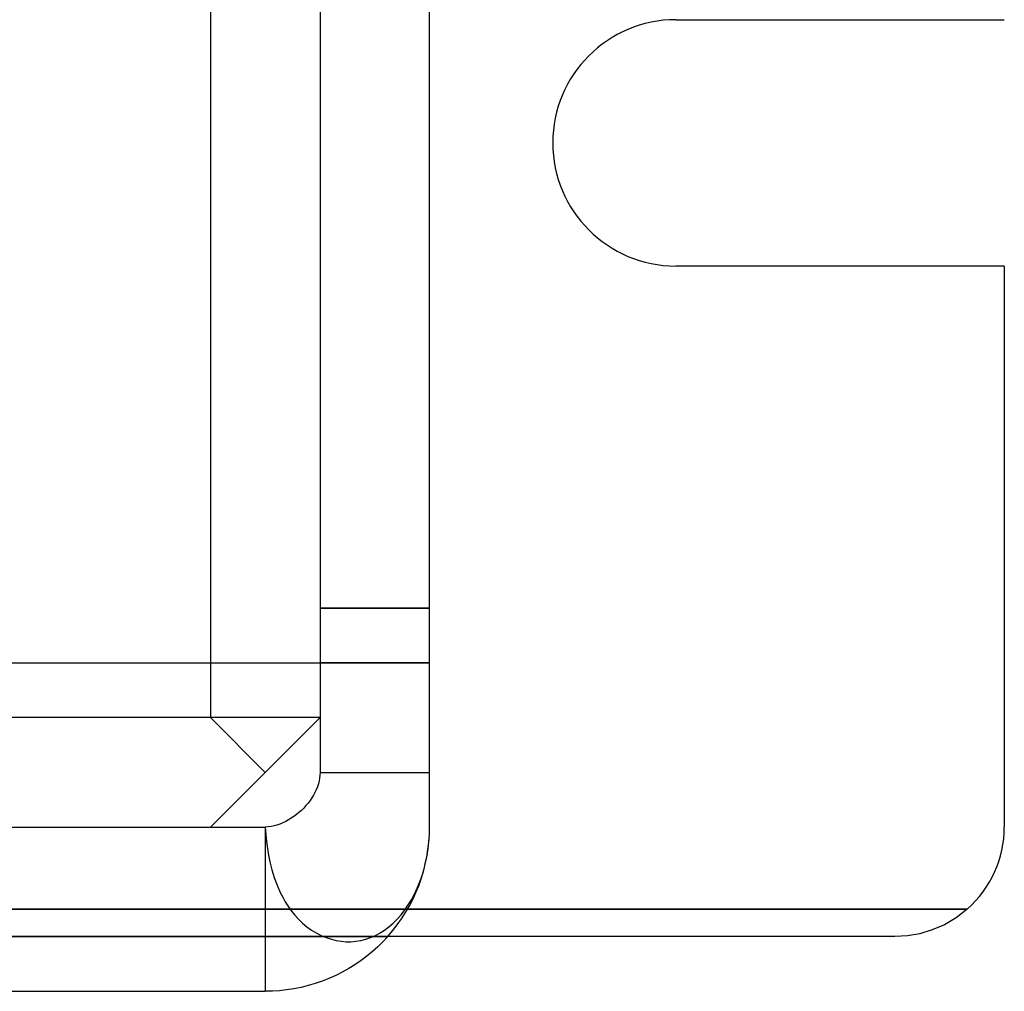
# Model space of a CAD drawing. Header units: millimetres. Extents: x -76 to 76, y -16 to 42.
# Tile 31 of 41: x 58 to 76, y -16 to 2. Entities that reach past the tile are written whole.
import ezdxf

# ---------------------------------------------------------------- set-up
doc = ezdxf.new("R2010")
doc.units = ezdxf.units.MM
doc.layers.add('MAIN-1', color=7, linetype='Continuous')
doc.layers.add('MAIN-2', color=7, linetype='Continuous')

msp = doc.modelspace()

# ---------------------------------------------------------------- linework, layer by layer
at = {"layer": 'MAIN-1'}
for p, q in [((69.5, 1.75), (75.5, 1.75)), ((75.5, -2.75), (69.5, -2.75)), ((75.5, -2.75), (75.5, -13)), ((-74.823, -14.5), (74.823, -14.5)), ((74.823, -14.5), (74.621, -14.657)), ((74.621, -14.657), (74.406, -14.783)), ((74.185, -14.879), (73.959, -14.947)), ((74.406, -14.783), (74.185, -14.879)), ((73.5, -15), (-73.5, -15)), ((-64.236, -15), (64.236, -15)), ((64.148, -15.095), (64.055, -15.186)), ((64.236, -15), (64.148, -15.095)), ((73.73, -14.987), (73.5, -15)), ((73.959, -14.947), (73.73, -14.987)), ((63.957, -15.274), (63.854, -15.358)), ((64.055, -15.186), (63.957, -15.274)), ((63.748, -15.438), (63.638, -15.514)), ((63.854, -15.358), (63.748, -15.438)), ((63.524, -15.584), (63.406, -15.65)), ((63.638, -15.514), (63.524, -15.584)), ((63.038, -15.815), (62.91, -15.859)), ((63.163, -15.765), (63.038, -15.815)), ((63.286, -15.71), (63.163, -15.765)), ((63.406, -15.65), (63.286, -15.71)), ((-62, -16), (62, -16)), ((62.129, -15.997), (62, -16)), ((62.26, -15.989), (62.129, -15.997)), ((62.39, -15.974), (62.26, -15.989)), ((62.521, -15.954), (62.39, -15.974)), ((62.652, -15.928), (62.521, -15.954)), ((62.782, -15.896), (62.652, -15.928)), ((62.91, -15.859), (62.782, -15.896))]:
    msp.add_line(p, q, dxfattribs=at)
for centre, radius, start, end in [((69.5, -0.5), 2.25, 90, 180), ((69.5, -0.5), 2.25, 180, 270), ((73.5, -13), 2, 311.4096, 0)]:
    msp.add_arc(centre, radius, start, end, dxfattribs=at)
at = {"layer": 'MAIN-2'}
for p, q in [((63, 15), (63, -11)), ((63, 15), (63, -12)), ((65, -13), (65, 15)), ((61, 8.3), (61, -11)), ((69.5, 1.75), (69.5, 1.75)), ((75.5, 1.75), (75.5, 1.75)), ((67.25, -0.5), (67.25, -0.5)), ((69.5, -2.75), (69.5, -2.75)), ((75.5, -2.75), (75.5, -2.75)), ((65, -9), (63, -9)), ((63, -9), (65, -9)), ((63, -9), (65, -9)), ((63, -9), (65, -9)), ((63, -9), (65, -9)), ((63, -9), (65, -9)), ((63, -9), (65, -9)), ((65, -9), (63, -9)), ((63, -9), (65, -9)), ((63, -9), (65, -9)), ((65, -9), (63, -9)), ((63, -9), (65, -9)), ((65, -9), (63, -9)), ((63, -9), (65, -9)), ((63, -9), (65, -9)), ((65, -9), (63, -9)), ((63, -9), (65, -9)), ((63, -9), (65, -9)), ((65, -9), (63, -9)), ((65, -9), (63, -9)), ((63, -9), (65, -9)), ((63, -9), (65, -9)), ((63, -9), (65, -9)), ((63, -9), (65, -9)), ((65, -9), (63, -9)), ((63, -9), (65, -9)), ((13.5, -10), (63, -10)), ((65, -10), (63, -10)), ((65, -10), (63, -10)), ((65, -10), (63, -10)), ((65, -10), (63, -10)), ((65, -10), (63, -10)), ((65, -10), (63, -10)), ((65, -10), (63, -10)), ((63, -10), (63, -10)), ((63, -10), (65, -10)), ((63, -10), (65, -10)), ((65, -10), (63, -10)), ((63, -10), (65, -10)), ((63, -10), (65, -10)), ((63, -10), (65, -10)), ((63, -11), (13.5, -11)), ((61, -11), (13.5, -11)), ((61, -13), (63, -11)), ((61, -11), (62, -12)), ((63, -11), (63, -11)), ((63, -11), (63, -11)), ((63, -11), (63, -11)), ((63, -12), (62.998, -12.052)), ((63, -12), (63.09, -12)), ((63.09, -12), (63.179, -12)), ((63.179, -12), (63.268, -12)), ((63.268, -12), (63.357, -12)), ((63.357, -12), (63.445, -12)), ((63.445, -12), (63.532, -12)), ((63.532, -12), (63.618, -12)), ((63.618, -12), (63.703, -12)), ((63.703, -12), (63.786, -12)), ((63.786, -12), (63.868, -12)), ((63.868, -12), (63.948, -12)), ((63.948, -12), (64.026, -12)), ((64.026, -12), (64.102, -12)), ((64.102, -12), (64.176, -12)), ((64.176, -12), (64.247, -12)), ((64.247, -12), (64.316, -12)), ((64.316, -12), (64.382, -12)), ((64.382, -12), (64.446, -12)), ((64.446, -12), (64.506, -12)), ((64.506, -12), (64.564, -12)), ((64.564, -12), (64.618, -12)), ((64.618, -12), (64.669, -12)), ((64.669, -12), (64.717, -12)), ((64.717, -12), (64.761, -12)), ((64.761, -12), (64.802, -12)), ((64.802, -12), (64.839, -12)), ((64.839, -12), (64.872, -12)), ((64.872, -12), (64.902, -12)), ((64.902, -12), (64.928, -12)), ((64.928, -12), (64.95, -12)), ((64.95, -12), (64.968, -12)), ((64.968, -12), (64.982, -12)), ((64.982, -12), (64.992, -12)), ((64.992, -12), (64.998, -12)), ((64.998, -12), (65, -12)), ((62.969, -12.21), (62.951, -12.263)), ((62.983, -12.157), (62.969, -12.21)), ((62.992, -12.104), (62.983, -12.157)), ((62.998, -12.052), (62.992, -12.104)), ((62.905, -12.37), (62.879, -12.419)), ((62.93, -12.317), (62.905, -12.37)), ((62.951, -12.263), (62.93, -12.317)), ((62.781, -12.562), (62.743, -12.608)), ((62.817, -12.515), (62.781, -12.562)), ((62.849, -12.468), (62.817, -12.515)), ((62.879, -12.419), (62.849, -12.468)), ((62.615, -12.735), (62.569, -12.772)), ((62.659, -12.695), (62.615, -12.735)), ((62.702, -12.653), (62.659, -12.695)), ((62.743, -12.608), (62.702, -12.653)), ((62.266, -12.945), (62.212, -12.963)), ((62.319, -12.923), (62.266, -12.945)), ((62.373, -12.897), (62.319, -12.923)), ((62.425, -12.869), (62.373, -12.897)), ((62.474, -12.84), (62.425, -12.869)), ((62.522, -12.807), (62.474, -12.84)), ((62.569, -12.772), (62.522, -12.807)), ((-62, -13), (62, -13)), ((13.5, -13), (61, -13)), ((61, -13), (61, -13)), ((61, -13), (61, -13)), ((62.053, -12.996), (62, -13)), ((62, -13), (62, -16)), ((62, -13), (62.009, -13.133)), ((62.106, -12.989), (62.053, -12.996)), ((62.159, -12.978), (62.106, -12.989)), ((62.212, -12.963), (62.159, -12.978)), ((64.992, -13.22), (64.998, -13.11)), ((64.997, -13.134), (65, -13)), ((64.998, -13.11), (65, -13)), ((65, -13), (65, -13)), ((75.5, -13), (75.5, -13)), ((62.009, -13.133), (62.022, -13.263)), ((62.022, -13.263), (62.038, -13.39)), ((64.974, -13.394), (64.988, -13.265)), ((64.983, -13.319), (64.992, -13.22)), ((64.988, -13.265), (64.997, -13.134)), ((62.038, -13.39), (62.058, -13.514)), ((64.954, -13.519), (64.974, -13.394)), ((64.955, -13.513), (64.97, -13.416)), ((64.97, -13.416), (64.983, -13.319)), ((62.058, -13.514), (62.082, -13.634)), ((62.082, -13.634), (62.118, -13.779)), ((64.9, -13.761), (64.929, -13.642)), ((64.929, -13.642), (64.954, -13.519)), ((64.942, -13.585), (64.955, -13.513)), ((62.118, -13.779), (62.162, -13.923)), ((64.863, -13.883), (64.9, -13.761)), ((62.162, -13.923), (62.214, -14.063)), ((64.774, -14.117), (64.821, -14.003)), ((64.821, -14.003), (64.863, -13.883)), ((62.214, -14.063), (62.273, -14.196)), ((62.273, -14.196), (62.317, -14.282)), ((64.723, -14.225), (64.774, -14.117)), ((62.317, -14.282), (62.362, -14.363)), ((62.362, -14.363), (62.41, -14.438)), ((64.611, -14.422), (64.669, -14.327)), ((64.669, -14.327), (64.723, -14.225)), ((74.823, -14.5), (-74.823, -14.5)), ((62.41, -14.438), (62.463, -14.514)), ((62.463, -14.514), (62.531, -14.601)), ((64.481, -14.6), (64.549, -14.512)), ((64.549, -14.512), (64.611, -14.422)), ((62.531, -14.601), (62.604, -14.682)), ((62.604, -14.682), (62.681, -14.755)), ((64.336, -14.753), (64.41, -14.68)), ((64.41, -14.68), (64.481, -14.6)), ((62.681, -14.755), (62.761, -14.822)), ((62.761, -14.822), (62.845, -14.881)), ((62.845, -14.881), (62.93, -14.933)), ((64.096, -14.932), (64.179, -14.88)), ((64.179, -14.88), (64.259, -14.82)), ((64.259, -14.82), (64.336, -14.753)), ((62.93, -14.933), (63.022, -14.98)), ((63.022, -14.98), (63.114, -15.019)), ((63.114, -15.019), (63.206, -15.049)), ((63.206, -15.049), (63.296, -15.072)), ((63.296, -15.072), (63.386, -15.087)), ((63.386, -15.087), (63.474, -15.094)), ((63.474, -15.094), (63.563, -15.094)), ((63.563, -15.094), (63.654, -15.086)), ((63.654, -15.086), (63.744, -15.071)), ((63.744, -15.071), (63.834, -15.048)), ((63.834, -15.048), (63.923, -15.017)), ((63.923, -15.017), (64.01, -14.978)), ((64.01, -14.978), (64.096, -14.932)), ((73.5, -15), (73.5, -15)), ((62, -16), (62, -16))]:
    msp.add_line(p, q, dxfattribs=at)
msp.add_arc((62, -13), 3, 318.1897, 0, dxfattribs=at)

doc.saveas('drawing.dxf')
